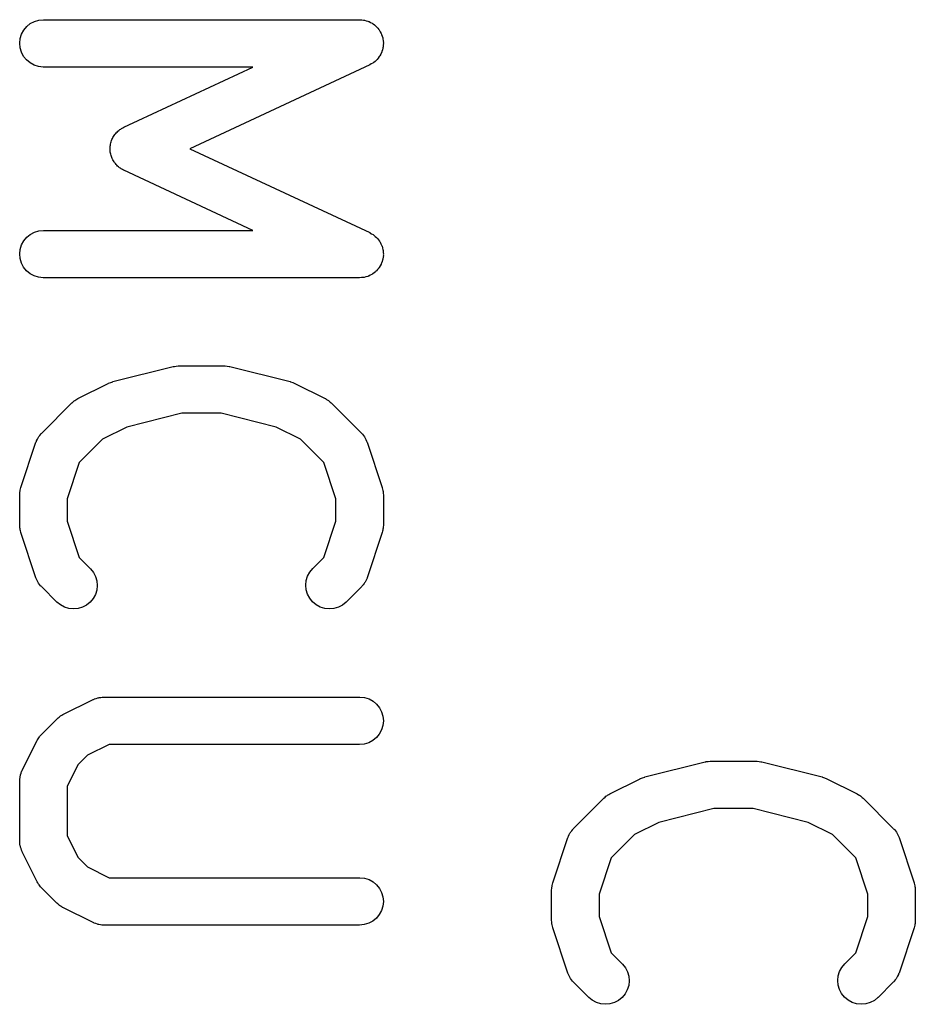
# Model space of a CAD drawing. Extents: x 0.02 to 3.89, y 0.07 to 3.88.
# Tile 5 of 172: x 0.16 to 0.27, y 0.53 to 0.66. Entities that reach past the tile are written whole.
import ezdxf

# ---------------------------------------------------------------- set-up
doc = ezdxf.new("R2010")
doc.units = 0
doc.header["$MEASUREMENT"] = 0
doc.layers.add('BLACK', color=7, linetype='CONTINUOUS')

msp = doc.modelspace()

# ---------------------------------------------------------------- linework, layer by layer
at = {"layer": 'BLACK', "linetype": 'CONTINUOUS'}
for p, q in [((0.158889, 0.656008), (0.159335, 0.656372)), ((0.159335, 0.656372), (0.159844, 0.656643)), ((0.159844, 0.656643), (0.160396, 0.656809)), ((0.160396, 0.656809), (0.160969, 0.656865)), ((0.160969, 0.656865), (0.200339, 0.656865)), ((0.200339, 0.656865), (0.200381, 0.656865)), ((0.200381, 0.656865), (0.2006, 0.65684)), ((0.2006, 0.65684), (0.200821, 0.656826)), ((0.200821, 0.656826), (0.200886, 0.656808)), ((0.200886, 0.656808), (0.200953, 0.656801)), ((0.200953, 0.656801), (0.201164, 0.656734)), ((0.201164, 0.656734), (0.201377, 0.656677)), ((0.201377, 0.656677), (0.201438, 0.656647)), ((0.201438, 0.656647), (0.201503, 0.656627)), ((0.201503, 0.656627), (0.201697, 0.65652)), ((0.201697, 0.65652), (0.201895, 0.656423)), ((0.201895, 0.656423), (0.201948, 0.656382)), ((0.201948, 0.656382), (0.202008, 0.656349)), ((0.202008, 0.656349), (0.202177, 0.656207)), ((0.202177, 0.656207), (0.202352, 0.656073)), ((0.158077, 0.654506), (0.158247, 0.655057)), ((0.158247, 0.655057), (0.158521, 0.655564)), ((0.158521, 0.655564), (0.158889, 0.656008)), ((0.202352, 0.656073), (0.202397, 0.656022)), ((0.202397, 0.656022), (0.202449, 0.655979)), ((0.202449, 0.655979), (0.202587, 0.655807)), ((0.202587, 0.655807), (0.202734, 0.655641)), ((0.202734, 0.655641), (0.202768, 0.655582)), ((0.202768, 0.655582), (0.20281, 0.655529)), ((0.20281, 0.655529), (0.202912, 0.655334)), ((0.202912, 0.655334), (0.203024, 0.655143)), ((0.203024, 0.655143), (0.203046, 0.655079)), ((0.203046, 0.655079), (0.203077, 0.655019)), ((0.203077, 0.655019), (0.203139, 0.654807)), ((0.158017, 0.653933), (0.158077, 0.654506)), ((0.158069, 0.653359), (0.158017, 0.653933)), ((0.203139, 0.654807), (0.203211, 0.654598)), ((0.203211, 0.654598), (0.203221, 0.654531)), ((0.203221, 0.654531), (0.20324, 0.654466)), ((0.20324, 0.654466), (0.20326, 0.654246)), ((0.203269, 0.653673), (0.203256, 0.653452)), ((0.20326, 0.654246), (0.20329, 0.654027)), ((0.203292, 0.653892), (0.203269, 0.653673)), ((0.20329, 0.654027), (0.203286, 0.653959)), ((0.203286, 0.653959), (0.203292, 0.653892)), ((0.158231, 0.652807), (0.158069, 0.653359)), ((0.158499, 0.652296), (0.158231, 0.652807)), ((0.202956, 0.652574), (0.20286, 0.652375)), ((0.203061, 0.652768), (0.202956, 0.652574)), ((0.203081, 0.652833), (0.203061, 0.652768)), ((0.203111, 0.652894), (0.203081, 0.652833)), ((0.203166, 0.653108), (0.203111, 0.652894)), ((0.203232, 0.653319), (0.203166, 0.653108)), ((0.203239, 0.653386), (0.203232, 0.653319)), ((0.203256, 0.653452), (0.203239, 0.653386)), ((0.15886, 0.651847), (0.158499, 0.652296)), ((0.159301, 0.651476), (0.15886, 0.651847)), ((0.159806, 0.651199), (0.159301, 0.651476)), ((0.160355, 0.651024), (0.159806, 0.651199)), ((0.201588, 0.651237), (0.1792, 0.640789)), ((0.201779, 0.65135), (0.201588, 0.651237)), ((0.201973, 0.651453), (0.201779, 0.65135)), ((0.202026, 0.651496), (0.201973, 0.651453)), ((0.202084, 0.65153), (0.202026, 0.651496)), ((0.202249, 0.651678), (0.202084, 0.65153)), ((0.20242, 0.651817), (0.202249, 0.651678)), ((0.202463, 0.65187), (0.20242, 0.651817)), ((0.202513, 0.651915), (0.202463, 0.65187)), ((0.202646, 0.652091), (0.202513, 0.651915)), ((0.202787, 0.652261), (0.202646, 0.652091)), ((0.202819, 0.652321), (0.202787, 0.652261)), ((0.20286, 0.652375), (0.202819, 0.652321)), ((0.160928, 0.65096), (0.160355, 0.651024)), ((0.160969, 0.65096), (0.160928, 0.65096)), ((0.18703, 0.65096), (0.160969, 0.65096)), ((0.170969, 0.643465), (0.18703, 0.65096)), ((0.169848, 0.642551), (0.169951, 0.642665)), ((0.169951, 0.642665), (0.170044, 0.642787)), ((0.170044, 0.642787), (0.170144, 0.642877)), ((0.170144, 0.642877), (0.170235, 0.642977)), ((0.170235, 0.642977), (0.170359, 0.643069)), ((0.170359, 0.643069), (0.170473, 0.643172)), ((0.170473, 0.643172), (0.170589, 0.64324)), ((0.170589, 0.64324), (0.170698, 0.643321)), ((0.170698, 0.643321), (0.170837, 0.643387)), ((0.170837, 0.643387), (0.170969, 0.643465)), ((0.169301, 0.64125), (0.169335, 0.641381)), ((0.169335, 0.641381), (0.169355, 0.641514)), ((0.169355, 0.641514), (0.169408, 0.641659)), ((0.169408, 0.641659), (0.169446, 0.641808)), ((0.169446, 0.641808), (0.169505, 0.64193)), ((0.169505, 0.64193), (0.169551, 0.642057)), ((0.169551, 0.642057), (0.16963, 0.642188)), ((0.16963, 0.642188), (0.169697, 0.642327)), ((0.169697, 0.642327), (0.169778, 0.642435)), ((0.169778, 0.642435), (0.169848, 0.642551)), ((0.169267, 0.640675), (0.169275, 0.64081)), ((0.169288, 0.640523), (0.169267, 0.640675)), ((0.169269, 0.640945), (0.169292, 0.641097)), ((0.169275, 0.64081), (0.169269, 0.640945)), ((0.169295, 0.640369), (0.169288, 0.640523)), ((0.169292, 0.641097), (0.169301, 0.64125)), ((0.169327, 0.640238), (0.169295, 0.640369)), ((0.169346, 0.640104), (0.169327, 0.640238)), ((0.1792, 0.640789), (0.201588, 0.630342)), ((0.169396, 0.639959), (0.169346, 0.640104)), ((0.169432, 0.639809), (0.169396, 0.639959)), ((0.169489, 0.639687), (0.169432, 0.639809)), ((0.169533, 0.639559), (0.169489, 0.639687)), ((0.169611, 0.639427), (0.169533, 0.639559)), ((0.169676, 0.639287), (0.169611, 0.639427)), ((0.169756, 0.639178), (0.169676, 0.639287)), ((0.169823, 0.639061), (0.169756, 0.639178)), ((0.169925, 0.638946), (0.169823, 0.639061)), ((0.170016, 0.638822), (0.169925, 0.638946)), ((0.170115, 0.63873), (0.170016, 0.638822)), ((0.170205, 0.638629), (0.170115, 0.63873)), ((0.170327, 0.638536), (0.170205, 0.638629)), ((0.17044, 0.638432), (0.170327, 0.638536)), ((0.170555, 0.638361), (0.17044, 0.638432)), ((0.170663, 0.638279), (0.170555, 0.638361)), ((0.1708, 0.638212), (0.170663, 0.638279)), ((0.170932, 0.638131), (0.1708, 0.638212)), ((0.170969, 0.638114), (0.170932, 0.638131)), ((0.18703, 0.630619), (0.170969, 0.638114)), ((0.159335, 0.630125), (0.159844, 0.630396)), ((0.159844, 0.630396), (0.160396, 0.630562)), ((0.160396, 0.630562), (0.160969, 0.630619)), ((0.160969, 0.630619), (0.18703, 0.630619)), ((0.201588, 0.630342), (0.201625, 0.630324)), ((0.158247, 0.62881), (0.158521, 0.629317)), ((0.158521, 0.629317), (0.158889, 0.629761)), ((0.158889, 0.629761), (0.159335, 0.630125)), ((0.201625, 0.630324), (0.201814, 0.630209)), ((0.201814, 0.630209), (0.202008, 0.630102)), ((0.202008, 0.630102), (0.202059, 0.630059)), ((0.202059, 0.630059), (0.202117, 0.630024)), ((0.202117, 0.630024), (0.20228, 0.629874)), ((0.20228, 0.629874), (0.202449, 0.629732)), ((0.202449, 0.629732), (0.202491, 0.629679)), ((0.202491, 0.629679), (0.202541, 0.629633)), ((0.202541, 0.629633), (0.202672, 0.629454)), ((0.202672, 0.629454), (0.20281, 0.629283)), ((0.20281, 0.629283), (0.202841, 0.629223)), ((0.202841, 0.629223), (0.202881, 0.629168)), ((0.202881, 0.629168), (0.202975, 0.628967)), ((0.158017, 0.627687), (0.158077, 0.62826)), ((0.158077, 0.62826), (0.158247, 0.62881)), ((0.202975, 0.628967), (0.203077, 0.628772)), ((0.203077, 0.628772), (0.203096, 0.628707)), ((0.203096, 0.628707), (0.203125, 0.628646)), ((0.203125, 0.628646), (0.203177, 0.628432)), ((0.203177, 0.628432), (0.20324, 0.628219)), ((0.20324, 0.628219), (0.203246, 0.628152)), ((0.203246, 0.628152), (0.203262, 0.628086)), ((0.203262, 0.628086), (0.203272, 0.627866)), ((0.158069, 0.627113), (0.158017, 0.627687)), ((0.158231, 0.62656), (0.158069, 0.627113)), ((0.203127, 0.626732), (0.203061, 0.626522)), ((0.203202, 0.626941), (0.203127, 0.626732)), ((0.203212, 0.627008), (0.203202, 0.626941)), ((0.203232, 0.627072), (0.203212, 0.627008)), ((0.203255, 0.627292), (0.203232, 0.627072)), ((0.203288, 0.627511), (0.203255, 0.627292)), ((0.203272, 0.627866), (0.203292, 0.627645)), ((0.203292, 0.627645), (0.203285, 0.627578)), ((0.203285, 0.627578), (0.203288, 0.627511)), ((0.158499, 0.626049), (0.158231, 0.62656)), ((0.15886, 0.6256), (0.158499, 0.626049)), ((0.159301, 0.62523), (0.15886, 0.6256)), ((0.202322, 0.625478), (0.202144, 0.625346)), ((0.202368, 0.625528), (0.202322, 0.625478)), ((0.20242, 0.625571), (0.202368, 0.625528)), ((0.202561, 0.625741), (0.20242, 0.625571)), ((0.202709, 0.625905), (0.202561, 0.625741)), ((0.202744, 0.625963), (0.202709, 0.625905)), ((0.202787, 0.626015), (0.202744, 0.625963)), ((0.202892, 0.626209), (0.202787, 0.626015)), ((0.203006, 0.626399), (0.202892, 0.626209)), ((0.203029, 0.626462), (0.203006, 0.626399)), ((0.203061, 0.626522), (0.203029, 0.626462)), ((0.159806, 0.624952), (0.159301, 0.62523)), ((0.160355, 0.624778), (0.159806, 0.624952)), ((0.160928, 0.624713), (0.160355, 0.624778)), ((0.160969, 0.624713), (0.160928, 0.624713)), ((0.200339, 0.624713), (0.160969, 0.624713)), ((0.200559, 0.624735), (0.200339, 0.624713)), ((0.20078, 0.624746), (0.200559, 0.624735)), ((0.200845, 0.624763), (0.20078, 0.624746)), ((0.200913, 0.624769), (0.200845, 0.624763)), ((0.201124, 0.624833), (0.200913, 0.624769)), ((0.201339, 0.624887), (0.201124, 0.624833)), ((0.2014, 0.624916), (0.201339, 0.624887)), ((0.201465, 0.624936), (0.2014, 0.624916)), ((0.201659, 0.625039), (0.201465, 0.624936)), ((0.201859, 0.625134), (0.201659, 0.625039)), ((0.201914, 0.625175), (0.201859, 0.625134)), ((0.201973, 0.625207), (0.201914, 0.625175)), ((0.202144, 0.625346), (0.201973, 0.625207)), ((0.169627, 0.611783), (0.177126, 0.613658)), ((0.177126, 0.613658), (0.177166, 0.613667)), ((0.177166, 0.613667), (0.177218, 0.613674)), ((0.177218, 0.613674), (0.177269, 0.61369)), ((0.177269, 0.61369), (0.177504, 0.613713)), ((0.177504, 0.613713), (0.177737, 0.613744)), ((0.177737, 0.613744), (0.17779, 0.613741)), ((0.17779, 0.613741), (0.177842, 0.613746)), ((0.177842, 0.613746), (0.183466, 0.613746)), ((0.183466, 0.613746), (0.183508, 0.613746)), ((0.183508, 0.613746), (0.18356, 0.61374)), ((0.18356, 0.61374), (0.183613, 0.613742)), ((0.183613, 0.613742), (0.183846, 0.613707)), ((0.183846, 0.613707), (0.18408, 0.613681)), ((0.18408, 0.613681), (0.18413, 0.613665)), ((0.18413, 0.613665), (0.184183, 0.613658)), ((0.184183, 0.613658), (0.191682, 0.611783)), ((0.165273, 0.609685), (0.169023, 0.611559)), ((0.169023, 0.611559), (0.16906, 0.611577)), ((0.16906, 0.611577), (0.169072, 0.611582)), ((0.169072, 0.611582), (0.169084, 0.611589)), ((0.169084, 0.611589), (0.169344, 0.611682)), ((0.169344, 0.611682), (0.1696, 0.611776)), ((0.1696, 0.611776), (0.169614, 0.611778)), ((0.169614, 0.611778), (0.169627, 0.611783)), ((0.191682, 0.611783), (0.191722, 0.611773)), ((0.191722, 0.611773), (0.191734, 0.611768)), ((0.191734, 0.611768), (0.191748, 0.611766)), ((0.191748, 0.611766), (0.192004, 0.611667)), ((0.192004, 0.611667), (0.192262, 0.611571)), ((0.192262, 0.611571), (0.192273, 0.611564)), ((0.192273, 0.611564), (0.192286, 0.611559)), ((0.192286, 0.611559), (0.196036, 0.609685)), ((0.164889, 0.609443), (0.164985, 0.60952)), ((0.164985, 0.60952), (0.165133, 0.609596)), ((0.165133, 0.609596), (0.165273, 0.609685)), ((0.196036, 0.609685), (0.196072, 0.609666)), ((0.196072, 0.609666), (0.196211, 0.609576)), ((0.196211, 0.609576), (0.196358, 0.609497)), ((0.196358, 0.609497), (0.196453, 0.609419)), ((0.160756, 0.605382), (0.164506, 0.609131)), ((0.164506, 0.609131), (0.164535, 0.60916)), ((0.164535, 0.60916), (0.164665, 0.609264)), ((0.164665, 0.609264), (0.164785, 0.609378)), ((0.164785, 0.609378), (0.164889, 0.609443)), ((0.196453, 0.609419), (0.196556, 0.609352)), ((0.196556, 0.609352), (0.196675, 0.609237)), ((0.196675, 0.609237), (0.196803, 0.609131)), ((0.196803, 0.609131), (0.200552, 0.605382)), ((0.178206, 0.60784), (0.171374, 0.606132)), ((0.183103, 0.60784), (0.178206, 0.60784)), ((0.189935, 0.606132), (0.183103, 0.60784)), ((0.171374, 0.606132), (0.168343, 0.604617)), ((0.192966, 0.604617), (0.189935, 0.606132)), ((0.160118, 0.604429), (0.160213, 0.604606)), ((0.160213, 0.604606), (0.160298, 0.60479)), ((0.160298, 0.60479), (0.160349, 0.60486)), ((0.160349, 0.60486), (0.16039, 0.604937)), ((0.16039, 0.604937), (0.160519, 0.605093)), ((0.160519, 0.605093), (0.160637, 0.605256)), ((0.160637, 0.605256), (0.160701, 0.605315)), ((0.160701, 0.605315), (0.160756, 0.605382)), ((0.168343, 0.604617), (0.165425, 0.601699)), ((0.195884, 0.601699), (0.192966, 0.604617)), ((0.200552, 0.605382), (0.200581, 0.605353)), ((0.200581, 0.605353), (0.200636, 0.605285)), ((0.200636, 0.605285), (0.200699, 0.605225)), ((0.200699, 0.605225), (0.200815, 0.60506)), ((0.200815, 0.60506), (0.200941, 0.604902)), ((0.200941, 0.604902), (0.200981, 0.604825)), ((0.200981, 0.604825), (0.201031, 0.604754)), ((0.201031, 0.604754), (0.201113, 0.60457)), ((0.158168, 0.598603), (0.160043, 0.604228)), ((0.160043, 0.604228), (0.160056, 0.604267)), ((0.160056, 0.604267), (0.160093, 0.604346)), ((0.160093, 0.604346), (0.160118, 0.604429)), ((0.201113, 0.60457), (0.201206, 0.604391)), ((0.201206, 0.604391), (0.20123, 0.604307)), ((0.20123, 0.604307), (0.201266, 0.604228)), ((0.201266, 0.604228), (0.203141, 0.598603)), ((0.165425, 0.601699), (0.163922, 0.597191)), ((0.197387, 0.597191), (0.195884, 0.601699)), ((0.158131, 0.598442), (0.158168, 0.598603)), ((0.203141, 0.598603), (0.203153, 0.598564)), ((0.203153, 0.598564), (0.203188, 0.598402)), ((0.158016, 0.59767), (0.158017, 0.597711)), ((0.158016, 0.59392), (0.158016, 0.59767)), ((0.158017, 0.597711), (0.158035, 0.597876)), ((0.158035, 0.597876), (0.15804, 0.598042)), ((0.15804, 0.598042), (0.158067, 0.598161)), ((0.158067, 0.598161), (0.158081, 0.598284)), ((0.158081, 0.598284), (0.158131, 0.598442)), ((0.203188, 0.598402), (0.203236, 0.598243)), ((0.203236, 0.598243), (0.203248, 0.598121)), ((0.203248, 0.598121), (0.203273, 0.598001)), ((0.203273, 0.598001), (0.203276, 0.597835)), ((0.203276, 0.597835), (0.203292, 0.59767)), ((0.203292, 0.59767), (0.203292, 0.59392)), ((0.163922, 0.597191), (0.163922, 0.594399)), ((0.197387, 0.594399), (0.197387, 0.597191)), ((0.158033, 0.593755), (0.158016, 0.59392)), ((0.158035, 0.593589), (0.158033, 0.593755)), ((0.158061, 0.593469), (0.158035, 0.593589)), ((0.163922, 0.594399), (0.165425, 0.589891)), ((0.195884, 0.589891), (0.197387, 0.594399)), ((0.203273, 0.593714), (0.203269, 0.593548)), ((0.203292, 0.593879), (0.203273, 0.593714)), ((0.203292, 0.59392), (0.203292, 0.593879)), ((0.158073, 0.593347), (0.158061, 0.593469)), ((0.158121, 0.593188), (0.158073, 0.593347)), ((0.158155, 0.593026), (0.158121, 0.593188)), ((0.158168, 0.592986), (0.158155, 0.593026)), ((0.160043, 0.587362), (0.158168, 0.592986)), ((0.203141, 0.592986), (0.201266, 0.587362)), ((0.203177, 0.593148), (0.203141, 0.592986)), ((0.203228, 0.593306), (0.203177, 0.593148)), ((0.203241, 0.593428), (0.203228, 0.593306)), ((0.203269, 0.593548), (0.203241, 0.593428)), ((0.165425, 0.589891), (0.166807, 0.588509)), ((0.194502, 0.588509), (0.195884, 0.589891)), ((0.166807, 0.588509), (0.166836, 0.58848)), ((0.166836, 0.58848), (0.167195, 0.588029)), ((0.167195, 0.588029), (0.16746, 0.587518)), ((0.16746, 0.587518), (0.167621, 0.586964)), ((0.193695, 0.587005), (0.193864, 0.587556)), ((0.193864, 0.587556), (0.194136, 0.588064)), ((0.194136, 0.588064), (0.194502, 0.588509)), ((0.160078, 0.587283), (0.160043, 0.587362)), ((0.160102, 0.587199), (0.160078, 0.587283)), ((0.160195, 0.58702), (0.160102, 0.587199)), ((0.160277, 0.586836), (0.160195, 0.58702)), ((0.160328, 0.586765), (0.160277, 0.586836)), ((0.160368, 0.586688), (0.160328, 0.586765)), ((0.160494, 0.58653), (0.160368, 0.586688)), ((0.16061, 0.586365), (0.160494, 0.58653)), ((0.160673, 0.586305), (0.16061, 0.586365)), ((0.160727, 0.586237), (0.160673, 0.586305)), ((0.160756, 0.586208), (0.160727, 0.586237)), ((0.162631, 0.584333), (0.160756, 0.586208)), ((0.167671, 0.58639), (0.167609, 0.585817)), ((0.167621, 0.586964), (0.167671, 0.58639)), ((0.193637, 0.586431), (0.193695, 0.587005)), ((0.193691, 0.585858), (0.193637, 0.586431)), ((0.200552, 0.586208), (0.198678, 0.584333)), ((0.200608, 0.586275), (0.200552, 0.586208)), ((0.200671, 0.586334), (0.200608, 0.586275)), ((0.20079, 0.586497), (0.200671, 0.586334)), ((0.200918, 0.586653), (0.20079, 0.586497)), ((0.200959, 0.58673), (0.200918, 0.586653)), ((0.20101, 0.5868), (0.200959, 0.58673)), ((0.201095, 0.586983), (0.20101, 0.5868)), ((0.201191, 0.587161), (0.201095, 0.586983)), ((0.201216, 0.587244), (0.201191, 0.587161)), ((0.201253, 0.587323), (0.201216, 0.587244)), ((0.201266, 0.587362), (0.201253, 0.587323)), ((0.167437, 0.585267), (0.167161, 0.584761)), ((0.167609, 0.585817), (0.167437, 0.585267)), ((0.193856, 0.585305), (0.193691, 0.585858)), ((0.194125, 0.584796), (0.193856, 0.585305)), ((0.163076, 0.583967), (0.162631, 0.584333)), ((0.163584, 0.583695), (0.163076, 0.583967)), ((0.166344, 0.583956), (0.165834, 0.583687)), ((0.166792, 0.584319), (0.166344, 0.583956)), ((0.167161, 0.584761), (0.166792, 0.584319)), ((0.194487, 0.584348), (0.194125, 0.584796)), ((0.19493, 0.583979), (0.194487, 0.584348)), ((0.195436, 0.583703), (0.19493, 0.583979)), ((0.198198, 0.583945), (0.197686, 0.583679)), ((0.198648, 0.584304), (0.198198, 0.583945)), ((0.198678, 0.584333), (0.198648, 0.584304)), ((0.164135, 0.583527), (0.163584, 0.583695)), ((0.164708, 0.583468), (0.164135, 0.583527)), ((0.165282, 0.583523), (0.164708, 0.583468)), ((0.165834, 0.583687), (0.165282, 0.583523)), ((0.195986, 0.583531), (0.195436, 0.583703)), ((0.196559, 0.583469), (0.195986, 0.583531)), ((0.197133, 0.583519), (0.196559, 0.583469)), ((0.197686, 0.583679), (0.197133, 0.583519)), ((0.163398, 0.570314), (0.167148, 0.572189)), ((0.167148, 0.572189), (0.167185, 0.572207)), ((0.167185, 0.572207), (0.167266, 0.572237)), ((0.167266, 0.572237), (0.167343, 0.572278)), ((0.167343, 0.572278), (0.167536, 0.572337)), ((0.167536, 0.572337), (0.167726, 0.572406)), ((0.167726, 0.572406), (0.167811, 0.57242)), ((0.167811, 0.57242), (0.167895, 0.572445)), ((0.167895, 0.572445), (0.168096, 0.572464)), ((0.168096, 0.572464), (0.168295, 0.572496)), ((0.168295, 0.572496), (0.168382, 0.572492)), ((0.168382, 0.572492), (0.168468, 0.572501)), ((0.168468, 0.572501), (0.200339, 0.572501)), ((0.200339, 0.572501), (0.200381, 0.572501)), ((0.200381, 0.572501), (0.200953, 0.572436)), ((0.200953, 0.572436), (0.201503, 0.572262)), ((0.201503, 0.572262), (0.202008, 0.571985)), ((0.202008, 0.571985), (0.202449, 0.571614)), ((0.202449, 0.571614), (0.20281, 0.571165)), ((0.163258, 0.570226), (0.163398, 0.570314)), ((0.20281, 0.571165), (0.203077, 0.570654)), ((0.203077, 0.570654), (0.20324, 0.570101)), ((0.160756, 0.567887), (0.162631, 0.569761)), ((0.162631, 0.569761), (0.16266, 0.56979)), ((0.16266, 0.56979), (0.16279, 0.569894)), ((0.16279, 0.569894), (0.16291, 0.570008)), ((0.16291, 0.570008), (0.163015, 0.570073)), ((0.163015, 0.570073), (0.163111, 0.57015)), ((0.163111, 0.57015), (0.163258, 0.570226)), ((0.203292, 0.569528), (0.203232, 0.568954)), ((0.20324, 0.570101), (0.203292, 0.569528)), ((0.160651, 0.567758), (0.160756, 0.567887)), ((0.202787, 0.567897), (0.20242, 0.567453)), ((0.203061, 0.568404), (0.202787, 0.567897)), ((0.203232, 0.568954), (0.203061, 0.568404)), ((0.158328, 0.56337), (0.160203, 0.567119)), ((0.160203, 0.567119), (0.160222, 0.567156)), ((0.160222, 0.567156), (0.160312, 0.567295)), ((0.160312, 0.567295), (0.16039, 0.567441)), ((0.16039, 0.567441), (0.160468, 0.567536)), ((0.160468, 0.567536), (0.160535, 0.567639)), ((0.160535, 0.567639), (0.160651, 0.567758)), ((0.169165, 0.566595), (0.166468, 0.565247)), ((0.200339, 0.566595), (0.169165, 0.566595)), ((0.200913, 0.566652), (0.200339, 0.566595)), ((0.201465, 0.566818), (0.200913, 0.566652)), ((0.201973, 0.567089), (0.201465, 0.566818)), ((0.20242, 0.567453), (0.201973, 0.567089)), ((0.166468, 0.565247), (0.165271, 0.56405)), ((0.235847, 0.562546), (0.243346, 0.564421)), ((0.243346, 0.564421), (0.243386, 0.56443)), ((0.243386, 0.56443), (0.243439, 0.564437)), ((0.243439, 0.564437), (0.243489, 0.564453)), ((0.243489, 0.564453), (0.243724, 0.564476)), ((0.243724, 0.564476), (0.243958, 0.564507)), ((0.243958, 0.564507), (0.24401, 0.564504)), ((0.24401, 0.564504), (0.244063, 0.564509)), ((0.244063, 0.564509), (0.249687, 0.564509)), ((0.249687, 0.564509), (0.249728, 0.564509)), ((0.249728, 0.564509), (0.24978, 0.564503)), ((0.24978, 0.564503), (0.249833, 0.564505)), ((0.249833, 0.564505), (0.250067, 0.564471)), ((0.250067, 0.564471), (0.250301, 0.564444)), ((0.250301, 0.564444), (0.250351, 0.564428)), ((0.250351, 0.564428), (0.250403, 0.564421)), ((0.250403, 0.564421), (0.257902, 0.562546)), ((0.158122, 0.562831), (0.158194, 0.56302)), ((0.158194, 0.56302), (0.158255, 0.563212)), ((0.158255, 0.563212), (0.158297, 0.563289)), ((0.158297, 0.563289), (0.158328, 0.56337)), ((0.165271, 0.56405), (0.163922, 0.561352)), ((0.158016, 0.562049), (0.158017, 0.56209)), ((0.158016, 0.55455), (0.158016, 0.562049)), ((0.158017, 0.56209), (0.158026, 0.562177)), ((0.158024, 0.562264), (0.158059, 0.562463)), ((0.158026, 0.562177), (0.158024, 0.562264)), ((0.158059, 0.562463), (0.158081, 0.562663)), ((0.158081, 0.562663), (0.158107, 0.562746)), ((0.158107, 0.562746), (0.158122, 0.562831)), ((0.231494, 0.560448), (0.235243, 0.562322)), ((0.235243, 0.562322), (0.23528, 0.562341)), ((0.23528, 0.562341), (0.235293, 0.562345)), ((0.235293, 0.562345), (0.235305, 0.562352)), ((0.235305, 0.562352), (0.235564, 0.562445)), ((0.235564, 0.562445), (0.235821, 0.562539)), ((0.235821, 0.562539), (0.235834, 0.562541)), ((0.235834, 0.562541), (0.235847, 0.562546)), ((0.257902, 0.562546), (0.257942, 0.562536)), ((0.257942, 0.562536), (0.257955, 0.562531)), ((0.257955, 0.562531), (0.257968, 0.562529)), ((0.257968, 0.562529), (0.258225, 0.56243)), ((0.258225, 0.56243), (0.258482, 0.562334)), ((0.258482, 0.562334), (0.258494, 0.562327)), ((0.258494, 0.562327), (0.258506, 0.562322)), ((0.258506, 0.562322), (0.262256, 0.560448)), ((0.163922, 0.561352), (0.163922, 0.555247)), ((0.231353, 0.560359), (0.231494, 0.560448)), ((0.262256, 0.560448), (0.262293, 0.560429)), ((0.226977, 0.556145), (0.230726, 0.559894)), ((0.230726, 0.559894), (0.230755, 0.559923)), ((0.230755, 0.559923), (0.230885, 0.560027)), ((0.230885, 0.560027), (0.231006, 0.560141)), ((0.231006, 0.560141), (0.23111, 0.560206)), ((0.23111, 0.560206), (0.231206, 0.560283)), ((0.231206, 0.560283), (0.231353, 0.560359)), ((0.262293, 0.560429), (0.262432, 0.560339)), ((0.262432, 0.560339), (0.262578, 0.56026)), ((0.262578, 0.56026), (0.262673, 0.560182)), ((0.262673, 0.560182), (0.262776, 0.560115)), ((0.262776, 0.560115), (0.262895, 0.56)), ((0.262895, 0.56), (0.263023, 0.559894)), ((0.263023, 0.559894), (0.266773, 0.556145)), ((0.244426, 0.558603), (0.237594, 0.556895)), ((0.249323, 0.558603), (0.244426, 0.558603)), ((0.256155, 0.556895), (0.249323, 0.558603)), ((0.237594, 0.556895), (0.234563, 0.55538)), ((0.259186, 0.55538), (0.256155, 0.556895)), ((0.226434, 0.555369), (0.226519, 0.555553)), ((0.226519, 0.555553), (0.22657, 0.555623)), ((0.22657, 0.555623), (0.226611, 0.5557)), ((0.226611, 0.5557), (0.226739, 0.555856)), ((0.226739, 0.555856), (0.226858, 0.556019)), ((0.226858, 0.556019), (0.226921, 0.556078)), ((0.226921, 0.556078), (0.226977, 0.556145)), ((0.266773, 0.556145), (0.266802, 0.556116)), ((0.266802, 0.556116), (0.266856, 0.556048)), ((0.266856, 0.556048), (0.266919, 0.555988)), ((0.266919, 0.555988), (0.267036, 0.555823)), ((0.267036, 0.555823), (0.267161, 0.555665)), ((0.267161, 0.555665), (0.267201, 0.555588)), ((0.267201, 0.555588), (0.267252, 0.555517)), ((0.158025, 0.554464), (0.158016, 0.55455)), ((0.158022, 0.554377), (0.158025, 0.554464)), ((0.158053, 0.554178), (0.158022, 0.554377)), ((0.163922, 0.555247), (0.165271, 0.55255)), ((0.224389, 0.549366), (0.226263, 0.554991)), ((0.226263, 0.554991), (0.226277, 0.55503)), ((0.226277, 0.55503), (0.226313, 0.555109)), ((0.226313, 0.555109), (0.226338, 0.555192)), ((0.226338, 0.555192), (0.226434, 0.555369)), ((0.234563, 0.55538), (0.231645, 0.552462)), ((0.262104, 0.552462), (0.259186, 0.55538)), ((0.267252, 0.555517), (0.267334, 0.555333)), ((0.267334, 0.555333), (0.267427, 0.555154)), ((0.267427, 0.555154), (0.267451, 0.55507)), ((0.267451, 0.55507), (0.267486, 0.554991)), ((0.267486, 0.554991), (0.269361, 0.549366)), ((0.158073, 0.553977), (0.158053, 0.554178)), ((0.158098, 0.553893), (0.158073, 0.553977)), ((0.158111, 0.553808), (0.158098, 0.553893)), ((0.158181, 0.553618), (0.158111, 0.553808)), ((0.158239, 0.553425), (0.158181, 0.553618)), ((0.15828, 0.553348), (0.158239, 0.553425)), ((0.15831, 0.553267), (0.15828, 0.553348)), ((0.158328, 0.55323), (0.15831, 0.553267)), ((0.160203, 0.54948), (0.158328, 0.55323)), ((0.165271, 0.55255), (0.166468, 0.551353)), ((0.231645, 0.552462), (0.230142, 0.547954)), ((0.263607, 0.547954), (0.262104, 0.552462)), ((0.166468, 0.551353), (0.169165, 0.550004)), ((0.160291, 0.54934), (0.160203, 0.54948)), ((0.169165, 0.550004), (0.200339, 0.550004)), ((0.200339, 0.550004), (0.200381, 0.550004)), ((0.200381, 0.550004), (0.200953, 0.549939)), ((0.200953, 0.549939), (0.201503, 0.549765)), ((0.201503, 0.549765), (0.202008, 0.549487)), ((0.202008, 0.549487), (0.202449, 0.549117)), ((0.160368, 0.549192), (0.160291, 0.54934)), ((0.160444, 0.549096), (0.160368, 0.549192)), ((0.16051, 0.548992), (0.160444, 0.549096)), ((0.160624, 0.548872), (0.16051, 0.548992)), ((0.160727, 0.548742), (0.160624, 0.548872)), ((0.160756, 0.548713), (0.160727, 0.548742)), ((0.162631, 0.546838), (0.160756, 0.548713)), ((0.202449, 0.549117), (0.20281, 0.548668)), ((0.20281, 0.548668), (0.203077, 0.548157)), ((0.224237, 0.548474), (0.224256, 0.548639)), ((0.224237, 0.548433), (0.224237, 0.548474)), ((0.224237, 0.544683), (0.224237, 0.548433)), ((0.224256, 0.548639), (0.22426, 0.548805)), ((0.22426, 0.548805), (0.224288, 0.548924)), ((0.224288, 0.548924), (0.224301, 0.549047)), ((0.224301, 0.549047), (0.224352, 0.549205)), ((0.224352, 0.549205), (0.224389, 0.549366)), ((0.269361, 0.549366), (0.269374, 0.549327)), ((0.269374, 0.549327), (0.269408, 0.549165)), ((0.269408, 0.549165), (0.269456, 0.549006)), ((0.269456, 0.549006), (0.269468, 0.548884)), ((0.269468, 0.548884), (0.269494, 0.548764)), ((0.269494, 0.548764), (0.269496, 0.548598)), ((0.269496, 0.548598), (0.269513, 0.548433)), ((0.269513, 0.548433), (0.269513, 0.544683)), ((0.203077, 0.548157), (0.20324, 0.547604)), ((0.203292, 0.54703), (0.203232, 0.546457)), ((0.20324, 0.547604), (0.203292, 0.54703)), ((0.230142, 0.547954), (0.230142, 0.545162)), ((0.263607, 0.545162), (0.263607, 0.547954)), ((0.162759, 0.546733), (0.162631, 0.546838)), ((0.162878, 0.546617), (0.162759, 0.546733)), ((0.162981, 0.54655), (0.162878, 0.546617)), ((0.163076, 0.546472), (0.162981, 0.54655)), ((0.163222, 0.546394), (0.163076, 0.546472)), ((0.163362, 0.546303), (0.163222, 0.546394)), ((0.163398, 0.546285), (0.163362, 0.546303)), ((0.167148, 0.54441), (0.163398, 0.546285)), ((0.203061, 0.545907), (0.202787, 0.5454)), ((0.203232, 0.546457), (0.203061, 0.545907)), ((0.201973, 0.544592), (0.201465, 0.544321)), ((0.20242, 0.544956), (0.201973, 0.544592)), ((0.202787, 0.5454), (0.20242, 0.544956)), ((0.224253, 0.544518), (0.224237, 0.544683)), ((0.224256, 0.544352), (0.224253, 0.544518)), ((0.230142, 0.545162), (0.231645, 0.540654)), ((0.262104, 0.540654), (0.263607, 0.545162)), ((0.269512, 0.544642), (0.269494, 0.544477)), ((0.269513, 0.544683), (0.269512, 0.544642)), ((0.167229, 0.544379), (0.167148, 0.54441)), ((0.167305, 0.544337), (0.167229, 0.544379)), ((0.167497, 0.544276), (0.167305, 0.544337)), ((0.167686, 0.544204), (0.167497, 0.544276)), ((0.167772, 0.544189), (0.167686, 0.544204)), ((0.167854, 0.544163), (0.167772, 0.544189)), ((0.168055, 0.54414), (0.167854, 0.544163)), ((0.168254, 0.544106), (0.168055, 0.54414)), ((0.168341, 0.544108), (0.168254, 0.544106)), ((0.168427, 0.544099), (0.168341, 0.544108)), ((0.168468, 0.544098), (0.168427, 0.544099)), ((0.200339, 0.544098), (0.168468, 0.544098)), ((0.200913, 0.544154), (0.200339, 0.544098)), ((0.201465, 0.544321), (0.200913, 0.544154)), ((0.224281, 0.544232), (0.224256, 0.544352)), ((0.224293, 0.54411), (0.224281, 0.544232)), ((0.224341, 0.543951), (0.224293, 0.54411)), ((0.224376, 0.543789), (0.224341, 0.543951)), ((0.224389, 0.543749), (0.224376, 0.543789)), ((0.226263, 0.538125), (0.224389, 0.543749)), ((0.269361, 0.543749), (0.267486, 0.538125)), ((0.269398, 0.543911), (0.269361, 0.543749)), ((0.269448, 0.544069), (0.269398, 0.543911)), ((0.269462, 0.544191), (0.269448, 0.544069)), ((0.269489, 0.544311), (0.269462, 0.544191)), ((0.269494, 0.544477), (0.269489, 0.544311)), ((0.231645, 0.540654), (0.233027, 0.539272)), ((0.260722, 0.539272), (0.262104, 0.540654)), ((0.233027, 0.539272), (0.233056, 0.539243)), ((0.233056, 0.539243), (0.233416, 0.538792)), ((0.233416, 0.538792), (0.233681, 0.538281)), ((0.260084, 0.538319), (0.260357, 0.538827)), ((0.260357, 0.538827), (0.260722, 0.539272)), ((0.226299, 0.538046), (0.226263, 0.538125)), ((0.226323, 0.537962), (0.226299, 0.538046)), ((0.226416, 0.537783), (0.226323, 0.537962)), ((0.226498, 0.537599), (0.226416, 0.537783)), ((0.226548, 0.537528), (0.226498, 0.537599)), ((0.226588, 0.537451), (0.226548, 0.537528)), ((0.226714, 0.537293), (0.226588, 0.537451)), ((0.22683, 0.537128), (0.226714, 0.537293)), ((0.233681, 0.538281), (0.233842, 0.537727)), ((0.233892, 0.537153), (0.23383, 0.53658)), ((0.233842, 0.537727), (0.233892, 0.537153)), ((0.259857, 0.537194), (0.259916, 0.537768)), ((0.259912, 0.536621), (0.259857, 0.537194)), ((0.259916, 0.537768), (0.260084, 0.538319)), ((0.26701, 0.53726), (0.266892, 0.537097)), ((0.267139, 0.537416), (0.26701, 0.53726)), ((0.26718, 0.537493), (0.267139, 0.537416)), ((0.267231, 0.537563), (0.26718, 0.537493)), ((0.267316, 0.537746), (0.267231, 0.537563)), ((0.267411, 0.537924), (0.267316, 0.537746)), ((0.267436, 0.538007), (0.267411, 0.537924)), ((0.267473, 0.538086), (0.267436, 0.538007)), ((0.267486, 0.538125), (0.267473, 0.538086)), ((0.226893, 0.537068), (0.22683, 0.537128)), ((0.226948, 0.537), (0.226893, 0.537068)), ((0.226977, 0.536971), (0.226948, 0.537)), ((0.228851, 0.535096), (0.226977, 0.536971)), ((0.233657, 0.53603), (0.233381, 0.535524)), ((0.23383, 0.53658), (0.233657, 0.53603)), ((0.260076, 0.536069), (0.259912, 0.536621)), ((0.260345, 0.535559), (0.260076, 0.536069)), ((0.266773, 0.536971), (0.264898, 0.535096)), ((0.266828, 0.537038), (0.266773, 0.536971)), ((0.266892, 0.537097), (0.266828, 0.537038)), ((0.229297, 0.53473), (0.228851, 0.535096)), ((0.229804, 0.534458), (0.229297, 0.53473)), ((0.232565, 0.534719), (0.232055, 0.53445)), ((0.233013, 0.535082), (0.232565, 0.534719)), ((0.233381, 0.535524), (0.233013, 0.535082)), ((0.260708, 0.535111), (0.260345, 0.535559)), ((0.261151, 0.534742), (0.260708, 0.535111)), ((0.261656, 0.534466), (0.261151, 0.534742)), ((0.264418, 0.534708), (0.263907, 0.534443)), ((0.264869, 0.535067), (0.264418, 0.534708)), ((0.264898, 0.535096), (0.264869, 0.535067)), ((0.230356, 0.53429), (0.229804, 0.534458)), ((0.230929, 0.534231), (0.230356, 0.53429)), ((0.231503, 0.534286), (0.230929, 0.534231)), ((0.232055, 0.53445), (0.231503, 0.534286)), ((0.262206, 0.534294), (0.261656, 0.534466)), ((0.262779, 0.534232), (0.262206, 0.534294)), ((0.263353, 0.534282), (0.262779, 0.534232)), ((0.263907, 0.534443), (0.263353, 0.534282))]:
    msp.add_line(p, q, dxfattribs=at)

doc.saveas('drawing.dxf')
